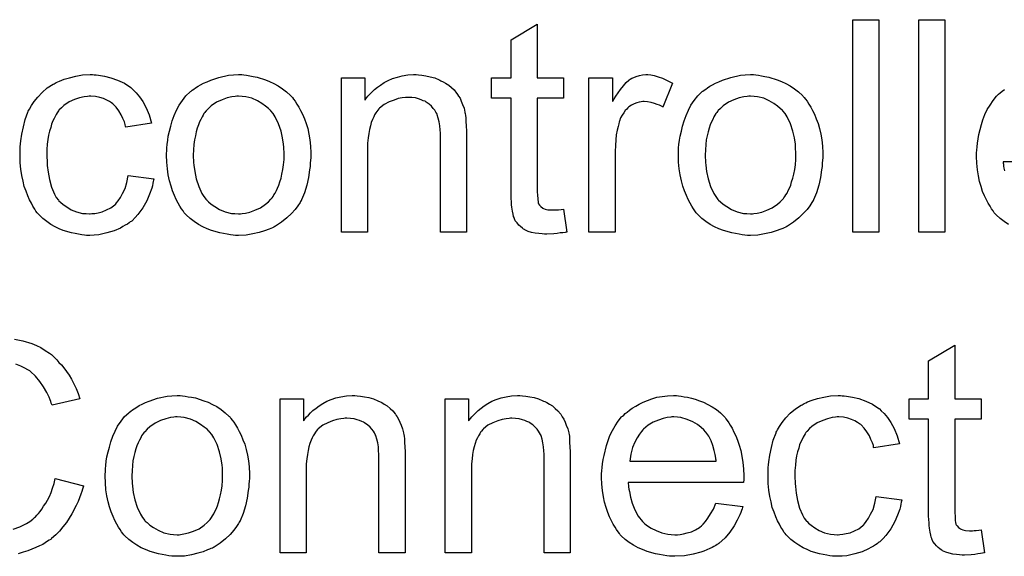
# Model space of a CAD drawing. Extents: x -1.7 to 9, y -2.8 to 5.2.
# Tile 101 of 227: x 4.303 to 4.674, y 0.288 to 0.49. Entities that reach past the tile are written whole.
import ezdxf

# ---------------------------------------------------------------- set-up
doc = ezdxf.new("R2010")
doc.units = 0
doc.layers.add('qfn32-50-23-b_document', color=1, linetype='CONTINUOUS')

msp = doc.modelspace()

# ---------------------------------------------------------------- linework, layer by layer
at = {"layer": 'qfn32-50-23-b_document', "color": 1}
for points in [[(4.626614, 0.409986), (4.616779, 0.409986), (4.616779, 0.49005), (4.626614, 0.49005), (4.626614, 0.409986)], [(4.651489, 0.409986), (4.641655, 0.409986), (4.641655, 0.49005), (4.651489, 0.49005), (4.651489, 0.409986)], [(4.49784, 0.468067), (4.50779, 0.468067), (4.50779, 0.460431), (4.49784, 0.460431), (4.49784, 0.426299), (4.49784, 0.426068), (4.49784, 0.425605), (4.49784, 0.424911), (4.497955, 0.424101), (4.498071, 0.42225), (4.498187, 0.42144), (4.498302, 0.420861), (4.498418, 0.42063), (4.498765, 0.420167), (4.499228, 0.419589), (4.500038, 0.41901), (4.500269, 0.418895), (4.500848, 0.418663), (4.501889, 0.418432), (4.503393, 0.418316), (4.50455, 0.418316), (4.505129, 0.418432), (4.505939, 0.418432), (4.506864, 0.418548), (4.50779, 0.418663), (4.509062, 0.409986), (4.508831, 0.409986), (4.508368, 0.40987), (4.507558, 0.409754), (4.506517, 0.409639), (4.50536, 0.409407), (4.504087, 0.409291), (4.501542, 0.409176), (4.500616, 0.409176), (4.499691, 0.409291), (4.498534, 0.409407), (4.497145, 0.409523), (4.495757, 0.40987), (4.494484, 0.410217), (4.493212, 0.410796), (4.493096, 0.410911), (4.492749, 0.411143), (4.492286, 0.41149), (4.491592, 0.412068), (4.491013, 0.412647), (4.490319, 0.413457), (4.489625, 0.414267), (4.489162, 0.415308), (4.489162, 0.415424), (4.488931, 0.415886), (4.488815, 0.416696), (4.488583, 0.417853), (4.488352, 0.419357), (4.488236, 0.420283), (4.488236, 0.421324), (4.488121, 0.422597), (4.488005, 0.42387), (4.488005, 0.425258), (4.488005, 0.426878), (4.488005, 0.460431), (4.480716, 0.460431), (4.480716, 0.468067), (4.488005, 0.468067), (4.488005, 0.482414), (4.49784, 0.488315), (4.49784, 0.468067)], [(4.331, 0.469224), (4.331694, 0.469224), (4.33262, 0.469108), (4.334818, 0.468761), (4.337248, 0.468183), (4.339793, 0.467257), (4.342339, 0.4661), (4.344768, 0.46448), (4.344884, 0.46448), (4.345, 0.464249), (4.345694, 0.463555), (4.346735, 0.462514), (4.348008, 0.461009), (4.349281, 0.459158), (4.350553, 0.456844), (4.35171, 0.454183), (4.35252, 0.451059), (4.342917, 0.449555), (4.342917, 0.449671), (4.342801, 0.449786), (4.342686, 0.450481), (4.342339, 0.451522), (4.34176, 0.452795), (4.341182, 0.454183), (4.340256, 0.455687), (4.339215, 0.457076), (4.338058, 0.458233), (4.337942, 0.458348), (4.337479, 0.458695), (4.336669, 0.459158), (4.335744, 0.459737), (4.334471, 0.460315), (4.333083, 0.460778), (4.331463, 0.461125), (4.329727, 0.461241), (4.329033, 0.461241), (4.328455, 0.461125), (4.327182, 0.461009), (4.325447, 0.460547), (4.323595, 0.459968), (4.321513, 0.459043), (4.319546, 0.457654), (4.31862, 0.456844), (4.317695, 0.455919), (4.317695, 0.455803), (4.317463, 0.455687), (4.317232, 0.45534), (4.317, 0.454877), (4.316653, 0.454299), (4.31619, 0.453605), (4.315843, 0.452795), (4.315381, 0.451869), (4.314918, 0.450712), (4.314571, 0.449439), (4.314108, 0.448051), (4.313761, 0.446547), (4.313529, 0.444927), (4.313298, 0.443076), (4.313067, 0.441109), (4.313067, 0.439026), (4.313067, 0.438911), (4.313067, 0.438564), (4.313067, 0.437869), (4.313182, 0.437175), (4.313182, 0.436134), (4.313298, 0.435093), (4.313645, 0.432547), (4.314108, 0.42977), (4.314918, 0.426878), (4.315959, 0.424332), (4.316653, 0.42306), (4.317463, 0.422019), (4.317695, 0.421787), (4.318273, 0.421209), (4.319314, 0.420399), (4.320587, 0.419473), (4.322323, 0.418432), (4.324289, 0.417622), (4.326604, 0.417043), (4.327876, 0.416928), (4.329149, 0.416812), (4.32938, 0.416812), (4.330074, 0.416928), (4.331231, 0.417043), (4.332504, 0.417275), (4.334008, 0.417622), (4.335628, 0.418316), (4.337248, 0.419126), (4.338752, 0.420283), (4.338983, 0.420399), (4.339331, 0.420977), (4.340025, 0.421787), (4.340835, 0.42306), (4.341645, 0.424564), (4.34257, 0.426415), (4.343264, 0.428729), (4.343727, 0.431274), (4.353446, 0.430002), (4.353446, 0.429886), (4.35333, 0.429539), (4.353215, 0.429076), (4.353099, 0.428382), (4.352867, 0.427456), (4.352636, 0.426531), (4.351826, 0.424217), (4.350785, 0.421787), (4.349281, 0.419126), (4.34743, 0.416581), (4.346388, 0.415424), (4.345231, 0.414267), (4.345115, 0.414151), (4.344884, 0.414035), (4.344537, 0.413804), (4.344074, 0.413457), (4.343496, 0.412994), (4.342686, 0.412531), (4.34176, 0.412068), (4.340835, 0.41149), (4.338521, 0.410449), (4.335744, 0.409639), (4.332736, 0.408944), (4.331, 0.408829), (4.329265, 0.408713), (4.328108, 0.408713), (4.327298, 0.408829), (4.326256, 0.408944), (4.325099, 0.409176), (4.323827, 0.409407), (4.322438, 0.409639), (4.319314, 0.410564), (4.31781, 0.411258), (4.31619, 0.411953), (4.314571, 0.412878), (4.313067, 0.41392), (4.311562, 0.415077), (4.310174, 0.416465), (4.310058, 0.416581), (4.309827, 0.416812), (4.30948, 0.417275), (4.309017, 0.417853), (4.308554, 0.418663), (4.30786, 0.419704), (4.307282, 0.420861), (4.306587, 0.422134), (4.305893, 0.423638), (4.305315, 0.425374), (4.30462, 0.427109), (4.304158, 0.429192), (4.303695, 0.431274), (4.303348, 0.433704), (4.303116, 0.436134), (4.303001, 0.438795), (4.303001, 0.438911), (4.303001, 0.439258), (4.303001, 0.439721), (4.303001, 0.440415), (4.303116, 0.441225), (4.303116, 0.44215), (4.303232, 0.443192), (4.303348, 0.444349), (4.303695, 0.446894), (4.304273, 0.449671), (4.304968, 0.452448), (4.306009, 0.455224), (4.306009, 0.45534), (4.306125, 0.455572), (4.306356, 0.455919), (4.306587, 0.456381), (4.307282, 0.457654), (4.308323, 0.459158), (4.309711, 0.460894), (4.311331, 0.462629), (4.313298, 0.464365), (4.315496, 0.465753), (4.315612, 0.465753), (4.315843, 0.465869), (4.31619, 0.4661), (4.316653, 0.466332), (4.317232, 0.466563), (4.317926, 0.46691), (4.319662, 0.467604), (4.321628, 0.468183), (4.324058, 0.468761), (4.326604, 0.469224), (4.32938, 0.46934), (4.330306, 0.46934), (4.331, 0.469224)], [(4.387346, 0.469224), (4.388387, 0.469108), (4.389544, 0.468877), (4.390817, 0.468646), (4.392321, 0.468414), (4.395445, 0.467373), (4.397065, 0.466794), (4.398685, 0.465985), (4.400304, 0.465175), (4.401924, 0.464018), (4.403428, 0.462861), (4.404932, 0.461472), (4.405048, 0.461356), (4.405279, 0.461125), (4.405627, 0.460662), (4.406089, 0.460084), (4.406668, 0.459274), (4.407362, 0.458233), (4.408056, 0.457076), (4.408751, 0.455803), (4.409445, 0.454414), (4.410139, 0.452679), (4.410833, 0.450943), (4.411412, 0.448977), (4.411874, 0.446894), (4.412221, 0.444696), (4.412453, 0.442382), (4.412569, 0.439836), (4.412569, 0.439721), (4.412569, 0.439373), (4.412569, 0.438795), (4.412569, 0.437985), (4.412453, 0.43706), (4.412337, 0.435902), (4.412337, 0.434745), (4.412106, 0.433473), (4.411759, 0.43058), (4.411065, 0.427688), (4.410255, 0.424795), (4.409098, 0.422134), (4.409098, 0.422019), (4.408982, 0.421903), (4.408751, 0.421556), (4.408519, 0.421093), (4.407709, 0.419936), (4.406668, 0.418548), (4.405279, 0.416928), (4.403544, 0.415308), (4.401577, 0.413688), (4.399263, 0.412184), (4.399147, 0.412184), (4.399032, 0.412068), (4.398685, 0.411837), (4.398106, 0.411606), (4.397528, 0.411374), (4.396833, 0.411143), (4.395098, 0.410449), (4.393131, 0.40987), (4.390701, 0.409291), (4.388156, 0.408829), (4.385379, 0.408713), (4.384222, 0.408713), (4.383297, 0.408829), (4.382255, 0.408944), (4.381098, 0.409176), (4.37971, 0.409407), (4.378321, 0.409639), (4.375198, 0.410564), (4.373462, 0.411258), (4.371842, 0.411953), (4.370222, 0.412878), (4.368603, 0.41392), (4.367099, 0.415077), (4.365594, 0.416465), (4.365479, 0.416581), (4.365247, 0.416812), (4.3649, 0.417275), (4.364437, 0.417969), (4.363859, 0.418779), (4.36328, 0.419704), (4.362586, 0.420861), (4.361892, 0.42225), (4.361198, 0.423754), (4.360504, 0.42549), (4.359925, 0.427341), (4.359347, 0.429308), (4.358884, 0.431506), (4.358537, 0.43382), (4.358305, 0.436365), (4.35819, 0.439026), (4.35819, 0.439258), (4.35819, 0.439721), (4.358305, 0.440531), (4.358305, 0.441688), (4.358421, 0.44296), (4.358652, 0.44458), (4.358884, 0.4462), (4.359347, 0.448051), (4.359809, 0.449902), (4.360388, 0.451869), (4.361082, 0.453952), (4.362008, 0.455919), (4.362933, 0.45777), (4.364206, 0.459621), (4.365479, 0.461356), (4.367099, 0.462861), (4.367214, 0.462976), (4.367446, 0.463092), (4.367908, 0.463439), (4.368487, 0.463902), (4.369181, 0.464365), (4.370107, 0.464943), (4.371032, 0.465522), (4.372189, 0.4661), (4.373462, 0.466679), (4.37485, 0.467257), (4.377974, 0.468298), (4.381561, 0.469108), (4.383412, 0.469224), (4.385379, 0.46934), (4.386536, 0.46934), (4.387346, 0.469224)], [(4.453179, 0.469224), (4.454452, 0.469108), (4.455956, 0.468877), (4.457576, 0.46853), (4.459311, 0.468067), (4.460931, 0.467373), (4.461163, 0.467257), (4.461625, 0.467026), (4.462435, 0.466679), (4.463361, 0.4661), (4.464518, 0.465406), (4.465559, 0.46448), (4.4666, 0.463555), (4.467526, 0.462398), (4.467642, 0.462282), (4.467873, 0.461819), (4.46822, 0.461241), (4.468799, 0.460431), (4.469262, 0.459274), (4.469724, 0.458117), (4.470303, 0.456728), (4.47065, 0.455224), (4.47065, 0.455109), (4.470766, 0.454646), (4.470881, 0.453952), (4.470997, 0.453026), (4.470997, 0.451638), (4.471113, 0.450018), (4.471229, 0.448051), (4.471229, 0.445621), (4.471229, 0.409986), (4.461394, 0.409986), (4.461394, 0.445159), (4.461394, 0.445274), (4.461394, 0.44539), (4.461394, 0.4462), (4.461394, 0.447241), (4.461278, 0.448514), (4.461163, 0.450018), (4.460931, 0.451522), (4.460584, 0.45291), (4.460237, 0.454183), (4.460237, 0.454299), (4.460006, 0.454646), (4.459658, 0.455224), (4.459311, 0.455919), (4.458733, 0.456613), (4.458039, 0.457423), (4.457113, 0.458233), (4.456072, 0.458927), (4.455956, 0.459043), (4.455609, 0.459274), (4.454915, 0.459505), (4.454105, 0.459852), (4.453179, 0.4602), (4.452022, 0.460547), (4.450634, 0.460662), (4.449245, 0.460778), (4.448667, 0.460778), (4.448204, 0.460662), (4.447047, 0.460547), (4.445543, 0.460315), (4.443923, 0.459737), (4.442072, 0.459043), (4.440221, 0.458117), (4.438485, 0.456728), (4.438254, 0.456497), (4.437791, 0.455919), (4.437444, 0.455456), (4.437097, 0.454877), (4.436634, 0.454183), (4.436287, 0.453373), (4.435824, 0.452448), (4.435361, 0.451291), (4.435014, 0.450018), (4.434667, 0.44863), (4.434436, 0.447125), (4.434204, 0.445506), (4.433973, 0.443539), (4.433973, 0.441572), (4.433973, 0.409986), (4.424139, 0.409986), (4.424139, 0.468067), (4.432932, 0.468067), (4.432932, 0.459737), (4.433047, 0.459852), (4.433279, 0.4602), (4.433626, 0.460662), (4.434089, 0.461241), (4.434783, 0.461935), (4.435593, 0.462745), (4.436519, 0.463671), (4.437676, 0.464596), (4.438833, 0.465406), (4.440221, 0.466332), (4.441725, 0.467142), (4.443345, 0.467836), (4.445196, 0.468414), (4.447047, 0.468877), (4.44913, 0.469224), (4.451328, 0.46934), (4.452254, 0.46934), (4.453179, 0.469224)], [(4.540649, 0.469224), (4.541921, 0.468993), (4.543425, 0.46853), (4.545045, 0.467951), (4.546896, 0.467142), (4.548863, 0.4661), (4.545276, 0.457076), (4.545161, 0.457191), (4.544698, 0.457423), (4.544004, 0.45777), (4.543078, 0.458117), (4.542037, 0.458464), (4.540764, 0.458811), (4.539492, 0.459043), (4.538219, 0.459158), (4.53764, 0.459158), (4.537062, 0.459043), (4.536252, 0.458927), (4.535442, 0.458695), (4.534401, 0.458348), (4.533359, 0.457885), (4.532434, 0.457191), (4.532318, 0.457076), (4.531971, 0.456844), (4.531624, 0.456381), (4.531045, 0.455803), (4.530467, 0.454993), (4.529888, 0.454067), (4.52931, 0.453026), (4.528847, 0.451753), (4.528731, 0.451522), (4.528616, 0.450828), (4.528384, 0.449786), (4.528037, 0.448398), (4.52769, 0.446663), (4.527459, 0.444696), (4.527343, 0.442613), (4.527227, 0.440299), (4.527227, 0.409986), (4.517393, 0.409986), (4.517393, 0.468067), (4.526302, 0.468067), (4.526302, 0.459274), (4.526417, 0.45939), (4.52688, 0.4602), (4.527459, 0.461241), (4.528384, 0.462514), (4.52931, 0.463786), (4.530351, 0.465175), (4.531392, 0.466332), (4.532434, 0.467257), (4.53255, 0.467373), (4.532897, 0.467604), (4.533591, 0.467951), (4.534285, 0.468298), (4.535211, 0.468646), (4.536368, 0.468993), (4.537525, 0.469224), (4.538797, 0.46934), (4.539607, 0.46934), (4.540649, 0.469224)], [(4.580218, 0.469224), (4.581259, 0.469108), (4.582416, 0.468877), (4.583689, 0.468646), (4.585193, 0.468414), (4.588317, 0.467373), (4.589937, 0.466794), (4.591556, 0.465985), (4.593176, 0.465175), (4.594796, 0.464018), (4.5963, 0.462861), (4.597804, 0.461472), (4.59792, 0.461356), (4.598151, 0.461125), (4.598498, 0.460662), (4.598961, 0.460084), (4.59954, 0.459274), (4.600234, 0.458233), (4.600928, 0.457076), (4.601622, 0.455803), (4.602317, 0.454414), (4.603011, 0.452679), (4.603705, 0.450943), (4.604283, 0.448977), (4.604746, 0.446894), (4.605093, 0.444696), (4.605325, 0.442382), (4.60544, 0.439836), (4.60544, 0.439721), (4.60544, 0.439373), (4.60544, 0.438795), (4.60544, 0.437985), (4.605325, 0.43706), (4.605209, 0.435902), (4.605209, 0.434745), (4.604978, 0.433473), (4.604631, 0.43058), (4.603936, 0.427688), (4.603127, 0.424795), (4.60197, 0.422134), (4.60197, 0.422019), (4.601854, 0.421903), (4.601622, 0.421556), (4.601391, 0.421093), (4.600581, 0.419936), (4.59954, 0.418548), (4.598151, 0.416928), (4.596416, 0.415308), (4.594449, 0.413688), (4.592135, 0.412184), (4.592019, 0.412184), (4.591904, 0.412068), (4.591556, 0.411837), (4.590978, 0.411606), (4.5904, 0.411374), (4.589705, 0.411143), (4.58797, 0.410449), (4.586003, 0.40987), (4.583573, 0.409291), (4.581028, 0.408829), (4.578251, 0.408713), (4.577094, 0.408713), (4.576168, 0.408829), (4.575127, 0.408944), (4.57397, 0.409176), (4.572582, 0.409407), (4.571193, 0.409639), (4.568069, 0.410564), (4.566334, 0.411258), (4.564714, 0.411953), (4.563094, 0.412878), (4.561475, 0.41392), (4.55997, 0.415077), (4.558466, 0.416465), (4.558351, 0.416581), (4.558119, 0.416812), (4.557772, 0.417275), (4.557309, 0.417969), (4.556731, 0.418779), (4.556152, 0.419704), (4.555458, 0.420861), (4.554764, 0.42225), (4.55407, 0.423754), (4.553376, 0.42549), (4.552797, 0.427341), (4.552218, 0.429308), (4.551756, 0.431506), (4.551409, 0.43382), (4.551177, 0.436365), (4.551061, 0.439026), (4.551061, 0.439258), (4.551061, 0.439721), (4.551177, 0.440531), (4.551177, 0.441688), (4.551293, 0.44296), (4.551524, 0.44458), (4.551756, 0.4462), (4.552218, 0.448051), (4.552681, 0.449902), (4.55326, 0.451869), (4.553954, 0.453952), (4.55488, 0.455919), (4.555805, 0.45777), (4.557078, 0.459621), (4.558351, 0.461356), (4.55997, 0.462861), (4.560086, 0.462976), (4.560318, 0.463092), (4.56078, 0.463439), (4.561359, 0.463902), (4.562053, 0.464365), (4.562979, 0.464943), (4.563904, 0.465522), (4.565061, 0.4661), (4.566334, 0.466679), (4.567722, 0.467257), (4.570846, 0.468298), (4.574433, 0.469108), (4.576284, 0.469224), (4.578251, 0.46934), (4.579408, 0.46934), (4.580218, 0.469224)], [(4.675439, 0.412878), (4.673819, 0.41392), (4.672315, 0.415077), (4.670811, 0.416465), (4.670695, 0.416581), (4.670464, 0.416812), (4.670117, 0.417275), (4.669654, 0.417969), (4.669075, 0.418779), (4.668497, 0.419704), (4.667803, 0.420861), (4.667109, 0.422134), (4.666414, 0.423638), (4.66572, 0.425258), (4.665142, 0.427109), (4.664563, 0.429076), (4.6641, 0.431159), (4.663753, 0.433473), (4.663522, 0.435902), (4.663406, 0.438448), (4.663406, 0.438564), (4.663406, 0.439142), (4.663406, 0.439836), (4.663522, 0.440878), (4.663638, 0.44215), (4.663753, 0.443539), (4.663985, 0.445159), (4.664332, 0.446778), (4.665257, 0.450481), (4.665836, 0.452332), (4.66653, 0.454299), (4.667456, 0.45615), (4.668497, 0.457885), (4.669654, 0.459621), (4.670927, 0.461241), (4.671042, 0.461356), (4.671274, 0.461588), (4.671737, 0.461935), (4.672315, 0.462514), (4.673009, 0.463092), (4.673935, 0.463786)], [(4.385379, 0.461241), (4.384685, 0.461241), (4.384106, 0.461125), (4.382834, 0.461009), (4.381098, 0.460547), (4.379131, 0.459852), (4.377049, 0.458927), (4.375082, 0.457538), (4.374041, 0.456613), (4.373115, 0.455687), (4.373115, 0.455572), (4.372883, 0.455456), (4.372652, 0.455109), (4.372305, 0.454646), (4.371958, 0.454067), (4.371611, 0.453373), (4.371148, 0.452448), (4.370685, 0.451522), (4.370222, 0.450365), (4.36976, 0.449208), (4.369413, 0.44782), (4.369065, 0.446315), (4.368718, 0.444696), (4.368487, 0.44296), (4.368371, 0.440993), (4.368256, 0.439026), (4.368256, 0.438911), (4.368256, 0.438564), (4.368256, 0.437985), (4.368371, 0.437175), (4.368371, 0.43625), (4.368487, 0.435208), (4.368834, 0.432779), (4.369413, 0.430002), (4.370338, 0.427225), (4.371495, 0.424564), (4.372305, 0.423407), (4.373115, 0.42225), (4.373231, 0.42225), (4.373346, 0.422019), (4.374041, 0.42144), (4.375082, 0.420514), (4.37647, 0.419589), (4.378206, 0.418548), (4.380288, 0.417622), (4.382718, 0.417043), (4.383991, 0.416928), (4.385379, 0.416812), (4.386073, 0.416812), (4.386652, 0.416928), (4.387925, 0.417159), (4.38966, 0.417506), (4.391511, 0.4182), (4.393594, 0.419126), (4.395561, 0.420514), (4.396602, 0.42144), (4.397528, 0.422366), (4.397643, 0.422481), (4.397759, 0.422597), (4.39799, 0.422944), (4.398337, 0.423407), (4.398685, 0.423985), (4.399147, 0.42468), (4.39961, 0.425605), (4.400073, 0.426531), (4.400536, 0.427688), (4.400883, 0.428961), (4.401346, 0.430349), (4.401693, 0.431853), (4.40204, 0.433589), (4.402271, 0.435324), (4.402503, 0.437291), (4.402503, 0.439373), (4.402503, 0.439489), (4.402503, 0.439836), (4.402503, 0.440415), (4.402387, 0.441109), (4.402387, 0.442035), (4.402271, 0.443076), (4.401924, 0.445506), (4.401346, 0.448051), (4.40042, 0.450828), (4.399147, 0.453373), (4.398453, 0.454646), (4.397528, 0.455687), (4.397528, 0.455803), (4.397296, 0.455919), (4.396602, 0.456613), (4.395561, 0.457423), (4.394172, 0.458464), (4.392437, 0.459505), (4.390354, 0.460431), (4.38804, 0.461009), (4.386767, 0.461125), (4.385379, 0.461241)], [(4.578251, 0.461241), (4.577557, 0.461241), (4.576978, 0.461125), (4.575706, 0.461009), (4.57397, 0.460547), (4.572003, 0.459852), (4.569921, 0.458927), (4.567954, 0.457538), (4.566912, 0.456613), (4.565987, 0.455687), (4.565987, 0.455572), (4.565755, 0.455456), (4.565524, 0.455109), (4.565177, 0.454646), (4.56483, 0.454067), (4.564483, 0.453373), (4.56402, 0.452448), (4.563557, 0.451522), (4.563094, 0.450365), (4.562632, 0.449208), (4.562284, 0.44782), (4.561937, 0.446315), (4.56159, 0.444696), (4.561359, 0.44296), (4.561243, 0.440993), (4.561127, 0.439026), (4.561127, 0.438911), (4.561127, 0.438564), (4.561127, 0.437985), (4.561243, 0.437175), (4.561243, 0.43625), (4.561359, 0.435208), (4.561706, 0.432779), (4.562284, 0.430002), (4.56321, 0.427225), (4.564367, 0.424564), (4.565177, 0.423407), (4.565987, 0.42225), (4.566102, 0.42225), (4.566218, 0.422019), (4.566912, 0.42144), (4.567954, 0.420514), (4.569342, 0.419589), (4.571078, 0.418548), (4.57316, 0.417622), (4.57559, 0.417043), (4.576863, 0.416928), (4.578251, 0.416812), (4.578945, 0.416812), (4.579524, 0.416928), (4.580796, 0.417159), (4.582532, 0.417506), (4.584383, 0.4182), (4.586466, 0.419126), (4.588433, 0.420514), (4.589474, 0.42144), (4.5904, 0.422366), (4.590515, 0.422481), (4.590631, 0.422597), (4.590862, 0.422944), (4.591209, 0.423407), (4.591556, 0.423985), (4.592019, 0.42468), (4.592482, 0.425605), (4.592945, 0.426531), (4.593408, 0.427688), (4.593755, 0.428961), (4.594218, 0.430349), (4.594565, 0.431853), (4.594912, 0.433589), (4.595143, 0.435324), (4.595375, 0.437291), (4.595375, 0.439373), (4.595375, 0.439489), (4.595375, 0.439836), (4.595375, 0.440415), (4.595259, 0.441109), (4.595259, 0.442035), (4.595143, 0.443076), (4.594796, 0.445506), (4.594218, 0.448051), (4.593292, 0.450828), (4.592019, 0.453373), (4.591325, 0.454646), (4.5904, 0.455687), (4.5904, 0.455803), (4.590168, 0.455919), (4.589474, 0.456613), (4.588433, 0.457423), (4.587044, 0.458464), (4.585309, 0.459505), (4.583226, 0.460431), (4.580912, 0.461009), (4.579639, 0.461125), (4.578251, 0.461241)], [(4.71686, 0.436481), (4.673472, 0.436481), (4.673472, 0.436365), (4.673472, 0.436018), (4.673588, 0.435555), (4.673588, 0.434861), (4.673703, 0.434051), (4.673935, 0.433126)], [(4.300918, 0.369676), (4.304042, 0.368982), (4.307513, 0.36794), (4.309248, 0.367246), (4.310868, 0.366436), (4.312488, 0.365395), (4.314108, 0.364354), (4.314224, 0.364238), (4.314455, 0.364122), (4.314918, 0.363775), (4.315496, 0.363197), (4.316075, 0.362618), (4.316885, 0.361808), (4.317695, 0.360883), (4.31862, 0.359957), (4.319546, 0.3588), (4.320471, 0.357412), (4.321513, 0.356023), (4.322438, 0.354519), (4.323248, 0.352784), (4.324174, 0.351048), (4.324868, 0.349197), (4.325562, 0.347114), (4.315149, 0.344685), (4.315149, 0.3448), (4.315033, 0.345032), (4.314802, 0.345495), (4.314571, 0.346073), (4.314339, 0.346767), (4.313992, 0.347693), (4.313067, 0.349544), (4.31191, 0.351627), (4.310521, 0.353709), (4.308786, 0.355676), (4.306935, 0.357412), (4.306703, 0.357643), (4.306009, 0.358106), (4.304852, 0.358684), (4.303348, 0.359494), (4.301381, 0.360188)], [(4.655191, 0.347114), (4.665142, 0.347114), (4.665142, 0.339478), (4.655191, 0.339478), (4.655191, 0.305347), (4.655191, 0.305115), (4.655191, 0.304652), (4.655191, 0.303958), (4.655307, 0.303148), (4.655423, 0.301297), (4.655539, 0.300487), (4.655654, 0.299909), (4.65577, 0.299677), (4.656117, 0.299214), (4.65658, 0.298636), (4.65739, 0.298058), (4.657621, 0.297942), (4.6582, 0.29771), (4.659241, 0.297479), (4.660745, 0.297363), (4.661902, 0.297363), (4.662481, 0.297479), (4.663291, 0.297479), (4.664216, 0.297595), (4.665142, 0.29771), (4.666414, 0.289033), (4.666183, 0.289033), (4.66572, 0.288917), (4.66491, 0.288801), (4.663869, 0.288686), (4.662712, 0.288454), (4.661439, 0.288339), (4.658894, 0.288223), (4.657968, 0.288223), (4.657043, 0.288339), (4.655886, 0.288454), (4.654497, 0.28857), (4.653109, 0.288917), (4.651836, 0.289264), (4.650564, 0.289843), (4.650448, 0.289959), (4.650101, 0.29019), (4.649638, 0.290537), (4.648944, 0.291115), (4.648365, 0.291694), (4.647671, 0.292504), (4.646977, 0.293314), (4.646514, 0.294355), (4.646514, 0.294471), (4.646283, 0.294934), (4.646167, 0.295743), (4.645935, 0.296901), (4.645704, 0.298405), (4.645588, 0.29933), (4.645588, 0.300372), (4.645473, 0.301644), (4.645357, 0.302917), (4.645357, 0.304305), (4.645357, 0.305925), (4.645357, 0.339478), (4.638068, 0.339478), (4.638068, 0.347114), (4.645357, 0.347114), (4.645357, 0.361461), (4.655191, 0.367362), (4.655191, 0.347114)], [(4.364206, 0.348271), (4.365247, 0.348156), (4.366404, 0.347924), (4.367677, 0.347693), (4.369181, 0.347461), (4.372305, 0.34642), (4.373925, 0.345842), (4.375545, 0.345032), (4.377164, 0.344222), (4.378784, 0.343065), (4.380288, 0.341908), (4.381792, 0.340519), (4.381908, 0.340404), (4.38214, 0.340172), (4.382487, 0.339709), (4.382949, 0.339131), (4.383528, 0.338321), (4.384222, 0.33728), (4.384916, 0.336123), (4.38561, 0.33485), (4.386305, 0.333462), (4.386999, 0.331726), (4.387693, 0.329991), (4.388272, 0.328024), (4.388734, 0.325941), (4.389082, 0.323743), (4.389313, 0.321429), (4.389429, 0.318884), (4.389429, 0.318768), (4.389429, 0.318421), (4.389429, 0.317842), (4.389429, 0.317032), (4.389313, 0.316107), (4.389197, 0.31495), (4.389197, 0.313793), (4.388966, 0.31252), (4.388619, 0.309627), (4.387925, 0.306735), (4.387115, 0.303842), (4.385958, 0.301181), (4.385958, 0.301066), (4.385842, 0.30095), (4.38561, 0.300603), (4.385379, 0.30014), (4.384569, 0.298983), (4.383528, 0.297595), (4.38214, 0.295975), (4.380404, 0.294355), (4.378437, 0.292735), (4.376123, 0.291231), (4.376007, 0.291231), (4.375892, 0.291115), (4.375545, 0.290884), (4.374966, 0.290653), (4.374388, 0.290421), (4.373693, 0.29019), (4.371958, 0.289496), (4.369991, 0.288917), (4.367561, 0.288339), (4.365016, 0.287876), (4.362239, 0.28776), (4.361082, 0.28776), (4.360157, 0.287876), (4.359115, 0.287992), (4.357958, 0.288223), (4.35657, 0.288454), (4.355181, 0.288686), (4.352057, 0.289611), (4.350322, 0.290306), (4.348702, 0.291), (4.347082, 0.291925), (4.345463, 0.292967), (4.343958, 0.294124), (4.342454, 0.295512), (4.342339, 0.295628), (4.342107, 0.295859), (4.34176, 0.296322), (4.341297, 0.297016), (4.340719, 0.297826), (4.34014, 0.298752), (4.339446, 0.299909), (4.338752, 0.301297), (4.338058, 0.302801), (4.337364, 0.304537), (4.336785, 0.306388), (4.336207, 0.308355), (4.335744, 0.310553), (4.335397, 0.312867), (4.335165, 0.315413), (4.33505, 0.318074), (4.33505, 0.318305), (4.33505, 0.318768), (4.335165, 0.319578), (4.335165, 0.320735), (4.335281, 0.322007), (4.335512, 0.323627), (4.335744, 0.325247), (4.336207, 0.327098), (4.336669, 0.328949), (4.337248, 0.330916), (4.337942, 0.332999), (4.338868, 0.334966), (4.339793, 0.336817), (4.341066, 0.338668), (4.342339, 0.340404), (4.343958, 0.341908), (4.344074, 0.342024), (4.344306, 0.342139), (4.344768, 0.342486), (4.345347, 0.342949), (4.346041, 0.343412), (4.346967, 0.34399), (4.347892, 0.344569), (4.349049, 0.345147), (4.350322, 0.345726), (4.35171, 0.346304), (4.354834, 0.347346), (4.358421, 0.348156), (4.360272, 0.348271), (4.362239, 0.348387), (4.363396, 0.348387), (4.364206, 0.348271)], [(4.430039, 0.348271), (4.431312, 0.348156), (4.432816, 0.347924), (4.434436, 0.347577), (4.436171, 0.347114), (4.437791, 0.34642), (4.438023, 0.346304), (4.438485, 0.346073), (4.439295, 0.345726), (4.440221, 0.345147), (4.441378, 0.344453), (4.442419, 0.343528), (4.443461, 0.342602), (4.444386, 0.341445), (4.444502, 0.341329), (4.444733, 0.340866), (4.44508, 0.340288), (4.445659, 0.339478), (4.446122, 0.338321), (4.446584, 0.337164), (4.447163, 0.335776), (4.44751, 0.334272), (4.44751, 0.334156), (4.447626, 0.333693), (4.447741, 0.332999), (4.447857, 0.332073), (4.447857, 0.330685), (4.447973, 0.329065), (4.448088, 0.327098), (4.448088, 0.324668), (4.448088, 0.289033), (4.438254, 0.289033), (4.438254, 0.324206), (4.438254, 0.324321), (4.438254, 0.324437), (4.438254, 0.325247), (4.438254, 0.326288), (4.438138, 0.327561), (4.438023, 0.329065), (4.437791, 0.330569), (4.437444, 0.331958), (4.437097, 0.33323), (4.437097, 0.333346), (4.436866, 0.333693), (4.436519, 0.334272), (4.436171, 0.334966), (4.435593, 0.33566), (4.434899, 0.33647), (4.433973, 0.33728), (4.432932, 0.337974), (4.432816, 0.33809), (4.432469, 0.338321), (4.431775, 0.338553), (4.430965, 0.3389), (4.430039, 0.339247), (4.428882, 0.339594), (4.427494, 0.339709), (4.426105, 0.339825), (4.425527, 0.339825), (4.425064, 0.339709), (4.423907, 0.339594), (4.422403, 0.339362), (4.420783, 0.338784), (4.418932, 0.33809), (4.417081, 0.337164), (4.415345, 0.335776), (4.415114, 0.335544), (4.414651, 0.334966), (4.414304, 0.334503), (4.413957, 0.333925), (4.413494, 0.33323), (4.413147, 0.33242), (4.412684, 0.331495), (4.412221, 0.330338), (4.411874, 0.329065), (4.411527, 0.327677), (4.411296, 0.326173), (4.411065, 0.324553), (4.410833, 0.322586), (4.410833, 0.320619), (4.410833, 0.289033), (4.400999, 0.289033), (4.400999, 0.347114), (4.409792, 0.347114), (4.409792, 0.338784), (4.409908, 0.3389), (4.410139, 0.339247), (4.410486, 0.339709), (4.410949, 0.340288), (4.411643, 0.340982), (4.412453, 0.341792), (4.413378, 0.342718), (4.414535, 0.343643), (4.415693, 0.344453), (4.417081, 0.345379), (4.418585, 0.346189), (4.420205, 0.346883), (4.422056, 0.347461), (4.423907, 0.347924), (4.42599, 0.348271), (4.428188, 0.348387), (4.429114, 0.348387), (4.430039, 0.348271)], [(4.492286, 0.348271), (4.493559, 0.348156), (4.495063, 0.347924), (4.496682, 0.347577), (4.498418, 0.347114), (4.500038, 0.34642), (4.500269, 0.346304), (4.500732, 0.346073), (4.501542, 0.345726), (4.502467, 0.345147), (4.503624, 0.344453), (4.504666, 0.343528), (4.505707, 0.342602), (4.506633, 0.341445), (4.506748, 0.341329), (4.50698, 0.340866), (4.507327, 0.340288), (4.507905, 0.339478), (4.508368, 0.338321), (4.508831, 0.337164), (4.509409, 0.335776), (4.509757, 0.334272), (4.509757, 0.334156), (4.509872, 0.333693), (4.509988, 0.332999), (4.510104, 0.332073), (4.510104, 0.330685), (4.510219, 0.329065), (4.510335, 0.327098), (4.510335, 0.324668), (4.510335, 0.289033), (4.500501, 0.289033), (4.500501, 0.324206), (4.500501, 0.324321), (4.500501, 0.324437), (4.500501, 0.325247), (4.500501, 0.326288), (4.500385, 0.327561), (4.500269, 0.329065), (4.500038, 0.330569), (4.499691, 0.331958), (4.499344, 0.33323), (4.499344, 0.333346), (4.499112, 0.333693), (4.498765, 0.334272), (4.498418, 0.334966), (4.49784, 0.33566), (4.497145, 0.33647), (4.49622, 0.33728), (4.495178, 0.337974), (4.495063, 0.33809), (4.494716, 0.338321), (4.494021, 0.338553), (4.493212, 0.3389), (4.492286, 0.339247), (4.491129, 0.339594), (4.48974, 0.339709), (4.488352, 0.339825), (4.487774, 0.339825), (4.487311, 0.339709), (4.486154, 0.339594), (4.48465, 0.339362), (4.48303, 0.338784), (4.481179, 0.33809), (4.479328, 0.337164), (4.477592, 0.335776), (4.477361, 0.335544), (4.476898, 0.334966), (4.476551, 0.334503), (4.476204, 0.333925), (4.475741, 0.33323), (4.475394, 0.33242), (4.474931, 0.331495), (4.474468, 0.330338), (4.474121, 0.329065), (4.473774, 0.327677), (4.473542, 0.326173), (4.473311, 0.324553), (4.47308, 0.322586), (4.47308, 0.320619), (4.47308, 0.289033), (4.463245, 0.289033), (4.463245, 0.347114), (4.472038, 0.347114), (4.472038, 0.338784), (4.472154, 0.3389), (4.472386, 0.339247), (4.472733, 0.339709), (4.473195, 0.340288), (4.47389, 0.340982), (4.474699, 0.341792), (4.475625, 0.342718), (4.476782, 0.343643), (4.477939, 0.344453), (4.479328, 0.345379), (4.480832, 0.346189), (4.482451, 0.346883), (4.484303, 0.347461), (4.486154, 0.347924), (4.488236, 0.348271), (4.490435, 0.348387), (4.49136, 0.348387), (4.492286, 0.348271)], [(4.551177, 0.348271), (4.552103, 0.348156), (4.55326, 0.347924), (4.554533, 0.347693), (4.556037, 0.347346), (4.557425, 0.346999), (4.559045, 0.34642), (4.560549, 0.345842), (4.562169, 0.345032), (4.563788, 0.344106), (4.565408, 0.343065), (4.566912, 0.341792), (4.568301, 0.340404), (4.568417, 0.340288), (4.568648, 0.340057), (4.568995, 0.339594), (4.569458, 0.3389), (4.570036, 0.33809), (4.570615, 0.337164), (4.571309, 0.336007), (4.572003, 0.334619), (4.572697, 0.333115), (4.573392, 0.331495), (4.57397, 0.329644), (4.574549, 0.327677), (4.575011, 0.325478), (4.575359, 0.323164), (4.57559, 0.320735), (4.575706, 0.318074), (4.575706, 0.317958), (4.575706, 0.317495), (4.575706, 0.316685), (4.57559, 0.315528), (4.532202, 0.315528), (4.532202, 0.315413), (4.532202, 0.315065), (4.532318, 0.314603), (4.532318, 0.313908), (4.532434, 0.313099), (4.532665, 0.312173), (4.533012, 0.31009), (4.533707, 0.307776), (4.534632, 0.305231), (4.535905, 0.302917), (4.537525, 0.300834), (4.53764, 0.300834), (4.537756, 0.300603), (4.53845, 0.300024), (4.539492, 0.299214), (4.54088, 0.298405), (4.542731, 0.297479), (4.544814, 0.296669), (4.547128, 0.296091), (4.5484, 0.295975), (4.549789, 0.295859), (4.550714, 0.295859), (4.551756, 0.295975), (4.553028, 0.296206), (4.554417, 0.296553), (4.556037, 0.297016), (4.557541, 0.29771), (4.559045, 0.298636), (4.55916, 0.298752), (4.559739, 0.299214), (4.560433, 0.299909), (4.561243, 0.300834), (4.562169, 0.302107), (4.56321, 0.303727), (4.564251, 0.305578), (4.565177, 0.307776), (4.575359, 0.306504), (4.575359, 0.306388), (4.575243, 0.306156), (4.575127, 0.305694), (4.574896, 0.305), (4.574549, 0.304305), (4.574202, 0.30338), (4.573276, 0.301413), (4.572119, 0.299214), (4.570499, 0.296901), (4.568648, 0.294702), (4.566334, 0.29262), (4.566218, 0.29262), (4.565987, 0.292388), (4.56564, 0.292157), (4.565177, 0.29181), (4.564483, 0.291463), (4.563788, 0.291115), (4.562863, 0.290653), (4.561822, 0.29019), (4.560665, 0.289727), (4.559508, 0.289264), (4.556615, 0.28857), (4.553376, 0.287992), (4.549789, 0.28776), (4.548516, 0.28776), (4.547706, 0.287876), (4.546665, 0.287992), (4.545392, 0.288223), (4.544004, 0.288454), (4.5425, 0.288686), (4.53926, 0.289611), (4.537525, 0.290306), (4.535905, 0.291), (4.534169, 0.291925), (4.53255, 0.292967), (4.531045, 0.294124), (4.529541, 0.295512), (4.529426, 0.295628), (4.529194, 0.295859), (4.528847, 0.296322), (4.528384, 0.297016), (4.527806, 0.297826), (4.527227, 0.298752), (4.526533, 0.299909), (4.525839, 0.301181), (4.525145, 0.302685), (4.52445, 0.304305), (4.523872, 0.306156), (4.523293, 0.308123), (4.522831, 0.310206), (4.522484, 0.31252), (4.522252, 0.31495), (4.522136, 0.317495), (4.522136, 0.317611), (4.522136, 0.318189), (4.522136, 0.318884), (4.522252, 0.319925), (4.522368, 0.321197), (4.522484, 0.322586), (4.522715, 0.324206), (4.523062, 0.325825), (4.523988, 0.329528), (4.524566, 0.331379), (4.52526, 0.333346), (4.526186, 0.335197), (4.527227, 0.336933), (4.528384, 0.338668), (4.529657, 0.340288), (4.529773, 0.340404), (4.530004, 0.340635), (4.530467, 0.340982), (4.531045, 0.341561), (4.53174, 0.342139), (4.532665, 0.342833), (4.533707, 0.343643), (4.534979, 0.344337), (4.536252, 0.345147), (4.537756, 0.345842), (4.539376, 0.346536), (4.541111, 0.347114), (4.542962, 0.347693), (4.544929, 0.34804), (4.547012, 0.348271), (4.54921, 0.348387), (4.550367, 0.348387), (4.551177, 0.348271)], [(4.612845, 0.348271), (4.613539, 0.348271), (4.614465, 0.348156), (4.616663, 0.347808), (4.619093, 0.34723), (4.621639, 0.346304), (4.624184, 0.345147), (4.626614, 0.343528), (4.626729, 0.343528), (4.626845, 0.343296), (4.627539, 0.342602), (4.628581, 0.341561), (4.629853, 0.340057), (4.631126, 0.338205), (4.632399, 0.335891), (4.633556, 0.33323), (4.634365, 0.330106), (4.624762, 0.328602), (4.624762, 0.328718), (4.624647, 0.328834), (4.624531, 0.329528), (4.624184, 0.330569), (4.623605, 0.331842), (4.623027, 0.33323), (4.622101, 0.334734), (4.62106, 0.336123), (4.619903, 0.33728), (4.619787, 0.337396), (4.619324, 0.337743), (4.618515, 0.338205), (4.617589, 0.338784), (4.616316, 0.339362), (4.614928, 0.339825), (4.613308, 0.340172), (4.611573, 0.340288), (4.610878, 0.340288), (4.6103, 0.340172), (4.609027, 0.340057), (4.607292, 0.339594), (4.60544, 0.339015), (4.603358, 0.33809), (4.601391, 0.336701), (4.600465, 0.335891), (4.59954, 0.334966), (4.59954, 0.33485), (4.599308, 0.334734), (4.599077, 0.334387), (4.598846, 0.333925), (4.598498, 0.333346), (4.598036, 0.332652), (4.597689, 0.331842), (4.597226, 0.330916), (4.596763, 0.329759), (4.596416, 0.328487), (4.595953, 0.327098), (4.595606, 0.325594), (4.595375, 0.323974), (4.595143, 0.322123), (4.594912, 0.320156), (4.594912, 0.318074), (4.594912, 0.317958), (4.594912, 0.317611), (4.594912, 0.316917), (4.595028, 0.316222), (4.595028, 0.315181), (4.595143, 0.31414), (4.59549, 0.311594), (4.595953, 0.308818), (4.596763, 0.305925), (4.597804, 0.30338), (4.598498, 0.302107), (4.599308, 0.301066), (4.59954, 0.300834), (4.600118, 0.300256), (4.60116, 0.299446), (4.602432, 0.29852), (4.604168, 0.297479), (4.606135, 0.296669), (4.608449, 0.296091), (4.609721, 0.295975), (4.610994, 0.295859), (4.611225, 0.295859), (4.61192, 0.295975), (4.613077, 0.296091), (4.614349, 0.296322), (4.615854, 0.296669), (4.617473, 0.297363), (4.619093, 0.298173), (4.620597, 0.29933), (4.620829, 0.299446), (4.621176, 0.300024), (4.62187, 0.300834), (4.62268, 0.302107), (4.62349, 0.303611), (4.624415, 0.305462), (4.625109, 0.307776), (4.625572, 0.310322), (4.635291, 0.309049), (4.635291, 0.308933), (4.635175, 0.308586), (4.63506, 0.308123), (4.634944, 0.307429), (4.634713, 0.306504), (4.634481, 0.305578), (4.633671, 0.303264), (4.63263, 0.300834), (4.631126, 0.298173), (4.629275, 0.295628), (4.628233, 0.294471), (4.627076, 0.293314), (4.626961, 0.293198), (4.626729, 0.293082), (4.626382, 0.292851), (4.625919, 0.292504), (4.625341, 0.292041), (4.624531, 0.291578), (4.623605, 0.291115), (4.62268, 0.290537), (4.620366, 0.289496), (4.617589, 0.288686), (4.614581, 0.287992), (4.612845, 0.287876), (4.61111, 0.28776), (4.609953, 0.28776), (4.609143, 0.287876), (4.608102, 0.287992), (4.606945, 0.288223), (4.605672, 0.288454), (4.604283, 0.288686), (4.60116, 0.289611), (4.599655, 0.290306), (4.598036, 0.291), (4.596416, 0.291925), (4.594912, 0.292967), (4.593408, 0.294124), (4.592019, 0.295512), (4.591904, 0.295628), (4.591672, 0.295859), (4.591325, 0.296322), (4.590862, 0.296901), (4.5904, 0.29771), (4.589705, 0.298752), (4.589127, 0.299909), (4.588433, 0.301181), (4.587738, 0.302685), (4.58716, 0.304421), (4.586466, 0.306156), (4.586003, 0.308239), (4.58554, 0.310322), (4.585193, 0.312751), (4.584962, 0.315181), (4.584846, 0.317842), (4.584846, 0.317958), (4.584846, 0.318305), (4.584846, 0.318768), (4.584846, 0.319462), (4.584962, 0.320272), (4.584962, 0.321197), (4.585077, 0.322239), (4.585193, 0.323396), (4.58554, 0.325941), (4.586119, 0.328718), (4.586813, 0.331495), (4.587854, 0.334272), (4.587854, 0.334387), (4.58797, 0.334619), (4.588201, 0.334966), (4.588433, 0.335429), (4.589127, 0.336701), (4.590168, 0.338205), (4.591556, 0.339941), (4.593176, 0.341676), (4.595143, 0.343412), (4.597342, 0.3448), (4.597457, 0.3448), (4.597689, 0.344916), (4.598036, 0.345147), (4.598498, 0.345379), (4.599077, 0.34561), (4.599771, 0.345957), (4.601507, 0.346651), (4.603474, 0.34723), (4.605903, 0.347808), (4.608449, 0.348271), (4.611225, 0.348387), (4.612151, 0.348387), (4.612845, 0.348271)], [(4.362239, 0.340288), (4.361545, 0.340288), (4.360966, 0.340172), (4.359694, 0.340057), (4.357958, 0.339594), (4.355991, 0.3389), (4.353909, 0.337974), (4.351942, 0.336586), (4.3509, 0.33566), (4.349975, 0.334734), (4.349975, 0.334619), (4.349743, 0.334503), (4.349512, 0.334156), (4.349165, 0.333693), (4.348818, 0.333115), (4.348471, 0.33242), (4.348008, 0.331495), (4.347545, 0.330569), (4.347082, 0.329412), (4.34662, 0.328255), (4.346273, 0.326867), (4.345925, 0.325363), (4.345578, 0.323743), (4.345347, 0.322007), (4.345231, 0.320041), (4.345115, 0.318074), (4.345115, 0.317958), (4.345115, 0.317611), (4.345115, 0.317032), (4.345231, 0.316222), (4.345231, 0.315297), (4.345347, 0.314255), (4.345694, 0.311826), (4.346273, 0.309049), (4.347198, 0.306272), (4.348355, 0.303611), (4.349165, 0.302454), (4.349975, 0.301297), (4.350091, 0.301297), (4.350206, 0.301066), (4.3509, 0.300487), (4.351942, 0.299562), (4.35333, 0.298636), (4.355066, 0.297595), (4.357148, 0.296669), (4.359578, 0.296091), (4.360851, 0.295975), (4.362239, 0.295859), (4.362933, 0.295859), (4.363512, 0.295975), (4.364784, 0.296206), (4.36652, 0.296553), (4.368371, 0.297248), (4.370454, 0.298173), (4.372421, 0.299562), (4.373462, 0.300487), (4.374388, 0.301413), (4.374503, 0.301529), (4.374619, 0.301644), (4.37485, 0.301991), (4.375198, 0.302454), (4.375545, 0.303033), (4.376007, 0.303727), (4.37647, 0.304652), (4.376933, 0.305578), (4.377396, 0.306735), (4.377743, 0.308008), (4.378206, 0.309396), (4.378553, 0.3109), (4.3789, 0.312636), (4.379131, 0.314371), (4.379363, 0.316338), (4.379363, 0.318421), (4.379363, 0.318536), (4.379363, 0.318884), (4.379363, 0.319462), (4.379247, 0.320156), (4.379247, 0.321082), (4.379131, 0.322123), (4.378784, 0.324553), (4.378206, 0.327098), (4.37728, 0.329875), (4.376007, 0.33242), (4.375313, 0.333693), (4.374388, 0.334734), (4.374388, 0.33485), (4.374156, 0.334966), (4.373462, 0.33566), (4.372421, 0.33647), (4.371032, 0.337511), (4.369297, 0.338553), (4.367214, 0.339478), (4.3649, 0.340057), (4.363627, 0.340172), (4.362239, 0.340288)], [(4.549326, 0.340288), (4.548632, 0.340288), (4.548169, 0.340172), (4.546896, 0.340057), (4.545392, 0.339709), (4.543541, 0.339131), (4.541574, 0.338321), (4.539723, 0.337164), (4.537872, 0.33566), (4.53764, 0.335429), (4.537177, 0.33485), (4.536368, 0.333809), (4.535558, 0.33242), (4.534632, 0.330801), (4.533822, 0.328718), (4.533128, 0.326288), (4.532781, 0.323627), (4.565293, 0.323627), (4.565293, 0.323743), (4.565293, 0.323974), (4.565177, 0.324321), (4.565177, 0.324784), (4.564945, 0.326173), (4.564598, 0.327677), (4.56402, 0.329528), (4.563441, 0.331263), (4.562516, 0.332999), (4.561475, 0.334503), (4.561475, 0.334619), (4.561243, 0.334734), (4.560665, 0.335429), (4.559623, 0.336354), (4.558235, 0.337396), (4.556499, 0.338437), (4.554417, 0.339362), (4.551987, 0.340057), (4.550714, 0.340172), (4.549326, 0.340288)], [(4.300455, 0.297942), (4.302885, 0.298867), (4.30543, 0.30014), (4.306703, 0.300834), (4.30786, 0.30176), (4.307976, 0.301876), (4.308092, 0.301991), (4.308439, 0.302338), (4.308901, 0.302685), (4.309364, 0.303264), (4.309943, 0.303958), (4.310637, 0.304652), (4.311215, 0.305578), (4.31191, 0.306619), (4.31272, 0.307776), (4.313414, 0.308933), (4.314108, 0.310322), (4.314686, 0.311826), (4.315265, 0.313446), (4.315843, 0.315181), (4.316306, 0.317032), (4.326951, 0.314371), (4.326951, 0.314255), (4.326835, 0.313793), (4.326604, 0.313099), (4.326256, 0.312173), (4.325909, 0.311132), (4.325447, 0.309859), (4.324868, 0.308471), (4.324174, 0.306966), (4.322554, 0.303727), (4.320471, 0.300487), (4.319199, 0.298867), (4.317926, 0.297248), (4.316538, 0.295859), (4.314918, 0.294471), (4.314802, 0.294355), (4.314571, 0.294124), (4.313992, 0.293892), (4.313414, 0.29343), (4.312488, 0.292851), (4.311562, 0.292272), (4.31029, 0.291694), (4.309017, 0.291115), (4.307513, 0.290421), (4.305893, 0.289843), (4.304158, 0.289264), (4.302306, 0.288686)]]:
    msp.add_lwpolyline(points, dxfattribs=at)

doc.saveas('drawing.dxf')
